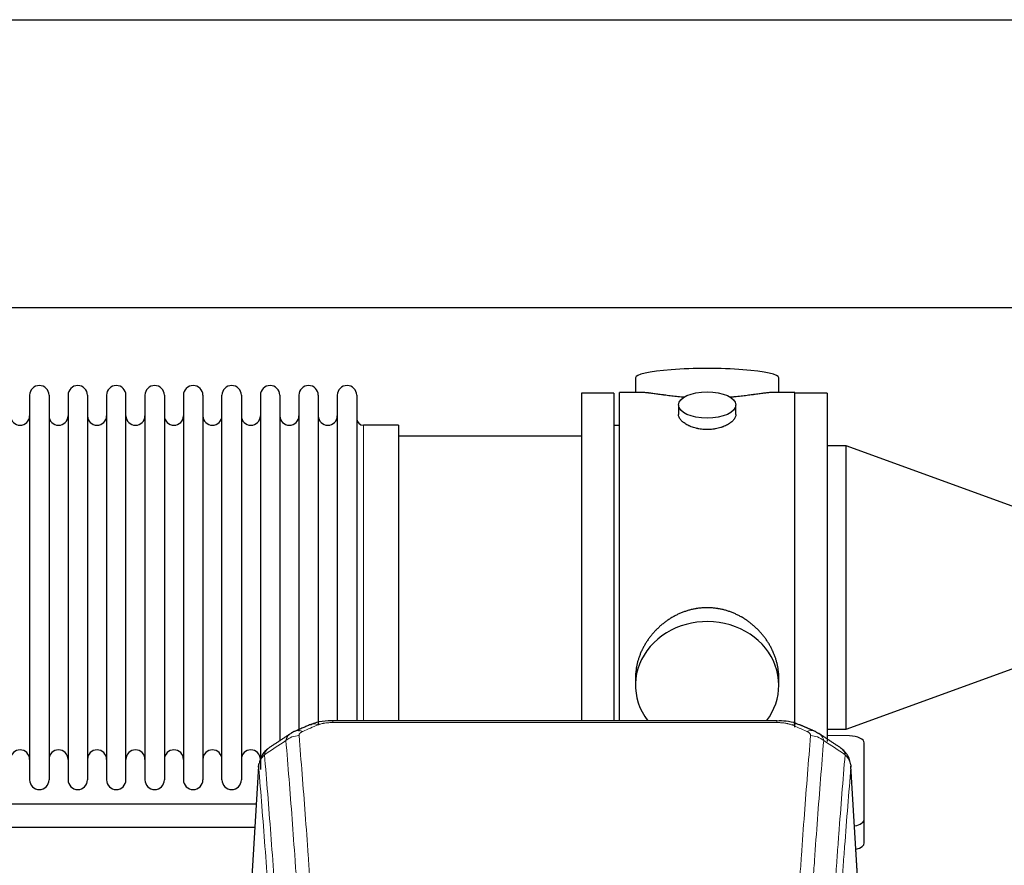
# Model space of a CAD drawing. Header units: inches. Extents: x 0 to 23760, y -13 to 16800.
# Tile 205 of 207: x 20482 to 20999, y 14055 to 14499. Entities that reach past the tile are written whole.
import ezdxf

# ---------------------------------------------------------------- set-up
doc = ezdxf.new("R2010")
doc.units = ezdxf.units.IN
doc.layers.add('254', color=7, linetype='Continuous', true_color=0xffffff)

msp = doc.modelspace()

# ---------------------------------------------------------------- linework, layer by layer
at = {"layer": '254', "color": 2, "linetype": 'Continuous', "lineweight": 25}
for p, q in [((17911.126, 14499.054), (21034.795, 14499.054)), ((17980.313, 14348.029), (21034.795, 14348.029)), ((20805.655, 14311.12), (20805.655, 14303.5)), ((20880.934, 14303.5), (20880.934, 14311.12)), ((20487.495, 14301.97), (20487.495, 14100.17)), ((20497.695, 14301.97), (20497.695, 14100.17)), ((20507.695, 14301.97), (20507.695, 14100.17)), ((20517.895, 14301.97), (20517.895, 14100.17)), ((20527.895, 14301.97), (20527.895, 14100.17)), ((20538.095, 14100.17), (20538.095, 14301.97)), ((20548.095, 14301.97), (20548.095, 14100.17)), ((20558.295, 14301.97), (20558.295, 14100.17)), ((20568.295, 14301.97), (20568.295, 14247.66)), ((20578.495, 14301.97), (20578.495, 14247.66)), ((20588.495, 14247.66), (20588.495, 14301.97)), ((20598.695, 14301.97), (20598.695, 14247.66)), ((20608.695, 14301.97), (20608.695, 14247.66)), ((20618.895, 14301.97), (20618.895, 14247.66)), ((20628.895, 14301.97), (20628.895, 14247.66)), ((20639.095, 14301.97), (20639.095, 14247.66)), ((20649.095, 14301.97), (20649.095, 14247.66)), ((20659.295, 14301.97), (20659.295, 14247.66)), ((20794.295, 14303.07), (20777.295, 14303.07)), ((20777.295, 14303.07), (20777.295, 14201.07)), ((20794.295, 14303.07), (20794.295, 14201.07)), ((20808.642, 14303.5), (20797.295, 14303.5)), ((20797.295, 14201.07), (20797.295, 14303.5)), ((20889.295, 14303.5), (20877.998, 14303.5)), ((20889.295, 14201.07), (20889.295, 14303.5)), ((20906.295, 14303.07), (20889.295, 14303.07)), ((20906.295, 14303.07), (20906.295, 14201.07)), ((20828.247, 14296.867), (20828.247, 14291.902)), ((20858.343, 14291.924), (20858.343, 14296.867)), ((20681.295, 14286.22), (20662.795, 14286.22)), ((20681.295, 14286.22), (20681.295, 14240.388)), ((20797.295, 14286.07), (20794.295, 14286.07)), ((20777.295, 14280.57), (20681.295, 14280.57)), ((20916.295, 14275.467), (20906.295, 14275.467)), ((21016.295, 14239.07), (20916.295, 14275.467)), ((20916.295, 14126.673), (20916.295, 14275.467)), ((20568.295, 14247.66), (20568.295, 14100.17)), ((20578.495, 14247.66), (20578.495, 14100.17)), ((20588.495, 14100.17), (20588.495, 14247.66)), ((20598.695, 14247.66), (20598.695, 14100.17)), ((20608.695, 14247.66), (20608.695, 14105.51)), ((20618.895, 14247.66), (20618.895, 14120.649)), ((20628.895, 14247.66), (20628.895, 14125.698)), ((20639.095, 14247.66), (20639.095, 14129.24)), ((20649.095, 14247.66), (20649.095, 14131.151)), ((20659.295, 14247.66), (20659.295, 14131.151)), ((20681.295, 14240.388), (20681.295, 14131.15)), ((20777.295, 14201.07), (20777.295, 14131.151)), ((20794.295, 14201.07), (20794.295, 14131.151)), ((20797.295, 14131.15), (20797.295, 14201.07)), ((20889.295, 14127.828), (20889.295, 14201.07)), ((20906.295, 14201.07), (20906.295, 14120.302)), ((20916.295, 14126.673), (21016.295, 14163.07)), ((20805.655, 14153.841), (20805.655, 14149.816)), ((20880.934, 14149.816), (20880.934, 14153.839)), ((20879.881, 14131.155), (20646.709, 14131.155)), ((20906.295, 14126.673), (20916.295, 14126.673)), ((20918.074, 14123.236), (20906.294, 14123.426)), ((20925.795, 14079.47), (20925.795, 14119.544)), ((20607.777, 14107.358), (20602.527, 14020.722)), ((20924.063, 14020.722), (20918.812, 14107.359)), ((20606.562, 14087.346), (20460.738, 14087.346)), ((20925.795, 14067.052), (20925.795, 14079.47)), ((20460.738, 14075.346), (20605.836, 14075.346))]:
    msp.add_line(p, q, dxfattribs=at)
at = {"layer": '254', "color": 110, "linetype": 'Continuous', "lineweight": 13}
for p, q in [((20662.795, 14286.22), (20662.795, 14240.388)), ((20662.795, 14240.388), (20662.795, 14131.15)), ((20646.709, 14131.155), (20646.709, 14130.202)), ((20879.881, 14131.153), (20879.881, 14130.202)), ((20879.881, 14130.202), (20646.709, 14130.202)), ((20607.779, 14106.736), (20602.531, 14020.146)), ((20924.058, 14020.146), (20918.811, 14106.736))]:
    msp.add_line(p, q, dxfattribs=at)
at = {"layer": '254', "color": 2, "linetype": 'Continuous', "lineweight": 25}
for centre, radius, start, end in [((20492.595, 14301.97), 5.1, 0, 180), ((20512.795, 14301.97), 5.1, 0, 180), ((20532.995, 14301.97), 5.1, 0, 180), ((20553.195, 14301.97), 5.1, 0, 180), ((20573.395, 14301.97), 5.1, 0, 180), ((20593.595, 14301.97), 5.1, 0, 180), ((20613.795, 14301.97), 5.1, 0, 180), ((20633.995, 14301.97), 5.1, 0, 180), ((20654.195, 14301.97), 5.1, 0, 180), ((20482.495, 14291.22), 5, 180, 0), ((20502.695, 14291.22), 5, 180, 0), ((20522.895, 14291.22), 5, 180, 0), ((20543.095, 14291.22), 5, 180, 0), ((20563.295, 14291.22), 5, 180, 0), ((20583.495, 14291.22), 5, 180, 0), ((20603.695, 14291.22), 5, 180, 0), ((20623.895, 14291.22), 5, 180, 0), ((20644.095, 14291.22), 5, 180, 0), ((20662.795, 14289.72), 3.5, 180, 270), ((20482.495, 14110.92), 5, 0, 180), ((20502.695, 14110.92), 5, 0, 180), ((20522.895, 14110.92), 5, 0, 180), ((20543.095, 14110.92), 5, 0, 180), ((20563.295, 14110.92), 5, 0, 180), ((20583.495, 14110.92), 5, 0, 180), ((20603.695, 14110.92), 5, 0, 180), ((20492.595, 14100.17), 5.1, 180, 0), ((20512.795, 14100.17), 5.1, 180, 0), ((20532.995, 14100.17), 5.1, 180, 0), ((20553.195, 14100.17), 5.1, 180, 0), ((20573.395, 14100.17), 5.1, 180, 0), ((20593.595, 14100.17), 5.1, 180, 0)]:
    msp.add_arc(centre, radius, start, end, dxfattribs=at)
for centre, major_axis, ratio, start_param, end_param in [((20843.295, 14311.12), (37.64, 0), 0.1305262, 0, 3.1415927), ((20843.295, 14149.816), (37.64, 0), 0.8870108, 0, 3.7346664), ((20843.295, 14149.816), (37.64, 0), 0.8870108, 5.6900133, 6.2831853), ((20895.648, 14116.535), (3.975, 9.176), 0.6408251, 6.1305215, 6.2828467), ((20917.795, 14119.544), (-8, 0), 0.4617486, 3.1415927, 4.6774824), ((20917.795, 14079.47), (-8, 0), 0.4617486, 1.9439586, 3.1415927), ((20917.795, 14067.052), (-8, 0), 0.4617486, 2.0459273, 3.1415927)]:
    msp.add_ellipse(centre, major_axis=major_axis, ratio=ratio, start_param=start_param, end_param=end_param, dxfattribs=at)
msp.add_ellipse((20843.295, 14296.867), major_axis=(15.048, 0), ratio=0.4617486, dxfattribs=at)
at = {"layer": '254', "color": 110, "linetype": 'Continuous', "lineweight": 13}
for centre, major_axis, ratio, start_param, end_param in [((20630.942, 14116.535), (3.975, -9.176), 0.6408251, 2.5472213, 3.141301), ((20638.95, 14119.992), (3.953, -9.186), 0.6419268, 2.5510147, 3.1418997), ((20887.639, 14119.992), (-3.953, -9.186), 0.6419268, 3.1410059, 3.7321706), ((20895.648, 14116.535), (3.975, 9.176), 0.6408251, 6.2828467, 6.8775566), ((20628.969, 14114.342), (-9.964, -0.842), 0.9013977, 4.6363308, 5.3961502), ((20897.62, 14114.342), (-9.964, 0.842), 0.9013977, 4.0286278, 4.7884472)]:
    msp.add_ellipse(centre, major_axis=major_axis, ratio=ratio, start_param=start_param, end_param=end_param, dxfattribs=at)
at = {"layer": '254', "color": 2, "linetype": 'Continuous', "lineweight": 25}
for points, knots in [([(20831.423, 14300.911), (20831.42, 14300.911), (20831.418, 14300.912), (20831.342, 14300.918), (20831.268, 14300.924), (20831.12, 14300.935), (20830.9, 14300.953), (20830.095, 14301.02), (20828.799, 14301.137), (20827.117, 14301.304), (20825.48, 14301.481), (20823.887, 14301.666), (20822.337, 14301.857), (20821.333, 14301.985), (20820.715, 14302.066), (20820.592, 14302.082), (20820.347, 14302.114), (20819.982, 14302.162), (20819.623, 14302.21), (20818.913, 14302.305), (20817.989, 14302.431), (20816.668, 14302.611), (20815.41, 14302.782), (20814.216, 14302.941), (20813.462, 14303.038), (20812.913, 14303.106), (20812.642, 14303.139), (20812.378, 14303.17), (20812.203, 14303.191), (20812.116, 14303.201), (20811.687, 14303.25), (20811.027, 14303.321), (20810.118, 14303.406), (20809.29, 14303.465), (20808.653, 14303.493), (20808.298, 14303.499), (20808.175, 14303.5)], [0, 0, 0, 0, 0.0002215, 0.0002215, 0.0071429, 0.0071429, 0.0140642, 0.027907, 0.083278, 0.1386489, 0.1940199, 0.2493909, 0.3047619, 0.3601329, 0.3601329, 0.3739756, 0.3739756, 0.3878184, 0.4155039, 0.4155039, 0.4708749, 0.5262458, 0.5816168, 0.6369878, 0.6923588, 0.6923588, 0.7200443, 0.733887, 0.733887, 0.7477298, 0.7477298, 0.8031008, 0.8584718, 0.9138427, 0.9692137, 1, 1, 1, 1]), ([(20878.419, 14303.5), (20878.295, 14303.499), (20877.938, 14303.493), (20877.297, 14303.465), (20876.465, 14303.405), (20875.854, 14303.348), (20875.455, 14303.308), (20875.374, 14303.3), (20875.212, 14303.283), (20874.965, 14303.256), (20874.713, 14303.228), (20874.199, 14303.169), (20873.491, 14303.084), (20872.363, 14302.94), (20871.169, 14302.781), (20869.907, 14302.609), (20869.022, 14302.488), (20868.34, 14302.395), (20867.995, 14302.349), (20867.644, 14302.301), (20867.408, 14302.269), (20867.289, 14302.254), (20866.695, 14302.174), (20865.728, 14302.046), (20864.23, 14301.854), (20862.686, 14301.664), (20861.096, 14301.48), (20859.458, 14301.303), (20858.333, 14301.191), (20857.478, 14301.11), (20857.047, 14301.07), (20856.611, 14301.032), (20856.392, 14301.013), (20856.319, 14301.007), (20856.173, 14300.994), (20855.886, 14300.97), (20855.599, 14300.946), (20855.384, 14300.929)], [0, 0, 0, 0, 0.0313476, 0.0871263, 0.142905, 0.1986836, 0.1986836, 0.2126283, 0.2126283, 0.226573, 0.2544623, 0.2544623, 0.310241, 0.3660196, 0.4217983, 0.477577, 0.5333556, 0.5333556, 0.561245, 0.5751896, 0.5751896, 0.5891343, 0.5891343, 0.644913, 0.7006917, 0.7564703, 0.812249, 0.8680277, 0.9238063, 0.9238063, 0.9516957, 0.9656403, 0.9656403, 0.9726127, 0.9726127, 0.979585, 1, 1, 1, 1]), ([(20843.295, 14283.992), (20842.797, 14283.992), (20842.303, 14284.007), (20841.325, 14284.064), (20840.839, 14284.107), (20839.877, 14284.22), (20839.4, 14284.291), (20838.808, 14284.396), (20838.631, 14284.429), (20838.455, 14284.464), (20838.338, 14284.488), (20838.279, 14284.5), (20837.987, 14284.561), (20837.756, 14284.613), (20837.073, 14284.778), (20836.629, 14284.9), (20835.766, 14285.167), (20835.345, 14285.312), (20834.732, 14285.546), (20834.531, 14285.627), (20834.233, 14285.752), (20834.135, 14285.794), (20833.988, 14285.859), (20833.939, 14285.881), (20833.843, 14285.924), (20833.41, 14286.122), (20833, 14286.33), (20832.307, 14286.714), (20831.978, 14286.914), (20831.356, 14287.326), (20831.063, 14287.539), (20830.719, 14287.814), (20830.651, 14287.869), (20830.519, 14287.981), (20830.453, 14288.037), (20830.263, 14288.205), (20830.141, 14288.318), (20829.793, 14288.659), (20829.583, 14288.888), (20829.208, 14289.351), (20829.042, 14289.585), (20828.827, 14289.938), (20828.761, 14290.056), (20828.685, 14290.205), (20828.671, 14290.234), (20828.642, 14290.294), (20828.628, 14290.324), (20828.587, 14290.413), (20828.561, 14290.472), (20828.44, 14290.768), (20828.368, 14291.002), (20828.272, 14291.466), (20828.247, 14291.695), (20828.247, 14291.926), (20828.247, 14291.929), (20828.247, 14291.932)], [0, 0, 0, 0, 0.0624454, 0.0624454, 0.1248907, 0.1248907, 0.1873361, 0.1873361, 0.2029474, 0.2107531, 0.2107531, 0.2185588, 0.2185588, 0.2497814, 0.2497814, 0.3122268, 0.3122268, 0.3746722, 0.3746722, 0.4058948, 0.4058948, 0.4215062, 0.4215062, 0.4293119, 0.4293119, 0.4371175, 0.4995629, 0.4995629, 0.5620082, 0.5620082, 0.6244536, 0.6244536, 0.6400649, 0.6400649, 0.6556763, 0.6556763, 0.686899, 0.686899, 0.7493443, 0.7493443, 0.8117897, 0.8117897, 0.8430124, 0.8430124, 0.850818, 0.850818, 0.8586237, 0.8586237, 0.874235, 0.874235, 0.9366804, 0.9366804, 0.9991258, 0.9991258, 1, 1, 1, 1]), ([(20858.343, 14291.928), (20858.343, 14291.7), (20858.319, 14291.47), (20858.223, 14291.007), (20858.151, 14290.774), (20857.961, 14290.305), (20857.842, 14290.069), (20857.663, 14289.774), (20857.625, 14289.715), (20857.567, 14289.626), (20857.547, 14289.596), (20857.507, 14289.537), (20857.404, 14289.389), (20857.293, 14289.242), (20857.01, 14288.893), (20856.801, 14288.663), (20856.339, 14288.211), (20856.088, 14287.988), (20855.679, 14287.66), (20855.537, 14287.552), (20855.316, 14287.391), (20855.241, 14287.338), (20855.089, 14287.232), (20855.011, 14287.179), (20854.62, 14286.919), (20854.289, 14286.718), (20853.597, 14286.334), (20853.235, 14286.15), (20852.478, 14285.799), (20852.083, 14285.633), (20851.621, 14285.456), (20851.569, 14285.436), (20851.465, 14285.397), (20851.413, 14285.378), (20851.256, 14285.321), (20850.94, 14285.209), (20850.619, 14285.104), (20849.969, 14284.903), (20849.526, 14284.781), (20848.621, 14284.561), (20848.159, 14284.464), (20847.452, 14284.337), (20847.214, 14284.298), (20846.853, 14284.244), (20846.732, 14284.227), (20846.489, 14284.195), (20846.368, 14284.18), (20845.76, 14284.108), (20845.271, 14284.065), (20844.287, 14284.007), (20843.793, 14283.992), (20843.295, 14283.992)], [0, 0, 0, 0, 0.0621483, 0.0621483, 0.1246718, 0.1246718, 0.1871952, 0.1871952, 0.2028261, 0.2028261, 0.2106415, 0.2106415, 0.2184569, 0.2497186, 0.2497186, 0.3122421, 0.3122421, 0.3747655, 0.3747655, 0.4060273, 0.4060273, 0.4216581, 0.4216581, 0.437289, 0.437289, 0.4998124, 0.4998124, 0.5623359, 0.5623359, 0.6248593, 0.6248593, 0.6326748, 0.6326748, 0.6404902, 0.6404902, 0.656121, 0.6873828, 0.6873828, 0.7499062, 0.7499062, 0.8124297, 0.8124297, 0.8436914, 0.8436914, 0.8593222, 0.8593222, 0.8749531, 0.8749531, 0.9374766, 0.9374766, 1, 1, 1, 1]), ([(20880.934, 14153.803), (20880.934, 14154.336), (20880.919, 14154.872), (20880.874, 14155.691), (20880.85, 14156.041), (20880.82, 14156.392), (20880.808, 14156.533), (20880.801, 14156.604), (20880.781, 14156.815), (20880.709, 14157.519), (20880.535, 14158.782), (20880.215, 14160.459), (20879.807, 14162.129), (20879.311, 14163.79), (20878.727, 14165.444), (20878.279, 14166.54), (20877.98, 14167.223), (20877.92, 14167.36), (20877.797, 14167.632), (20877.61, 14168.039), (20877.416, 14168.443), (20877.018, 14169.247), (20876.462, 14170.305), (20875.554, 14171.857), (20874.571, 14173.372), (20873.514, 14174.849), (20872.76, 14175.808), (20872.175, 14176.518), (20871.977, 14176.753), (20871.675, 14177.103), (20871.573, 14177.219), (20871.369, 14177.45), (20870.856, 14178.025), (20869.905, 14179.031), (20868.58, 14180.309), (20867.199, 14181.526), (20865.762, 14182.68), (20864.267, 14183.77), (20863.232, 14184.453), (20862.441, 14184.949), (20862.174, 14185.111), (20861.838, 14185.31), (20861.771, 14185.35), (20861.636, 14185.429), (20861.434, 14185.547), (20860.688, 14185.971), (20859.453, 14186.625), (20857.773, 14187.412), (20856.06, 14188.113), (20854.314, 14188.729), (20852.534, 14189.257), (20851.325, 14189.55), (20850.409, 14189.746), (20850.103, 14189.807), (20849.717, 14189.879), (20849.64, 14189.894), (20849.486, 14189.921), (20849.254, 14189.962), (20848.405, 14190.104), (20847.016, 14190.288), (20845.162, 14190.435), (20843.309, 14190.485), (20841.454, 14190.437), (20839.599, 14190.291), (20838.363, 14190.128), (20837.589, 14190.004), (20837.435, 14189.979), (20837.125, 14189.925), (20836.663, 14189.842), (20836.203, 14189.75), (20835.288, 14189.555), (20834.078, 14189.264), (20832.296, 14188.736), (20830.545, 14188.119), (20828.825, 14187.415), (20827.699, 14186.888), (20826.862, 14186.47), (20826.584, 14186.328), (20826.238, 14186.145), (20826.1, 14186.071), (20825.825, 14185.922), (20825.074, 14185.507), (20823.872, 14184.793), (20822.324, 14183.771), (20820.831, 14182.682), (20819.391, 14181.526), (20818.004, 14180.305), (20817.116, 14179.447), (20816.626, 14178.952), (20816.572, 14178.897), (20816.464, 14178.786), (20816.41, 14178.73), (20816.249, 14178.563), (20815.928, 14178.228), (20815.615, 14177.889), (20814.998, 14177.205), (20814.2, 14176.279), (20813.074, 14174.847), (20812.02, 14173.374), (20811.038, 14171.861), (20810.128, 14170.307), (20809.57, 14169.244), (20809.237, 14168.571), (20809.171, 14168.436), (20809.042, 14168.166), (20808.85, 14167.76), (20808.666, 14167.353), (20808.31, 14166.538), (20807.864, 14165.447), (20807.282, 14163.799), (20806.787, 14162.142), (20806.378, 14160.475), (20806.057, 14158.798), (20805.902, 14157.674), (20805.825, 14156.969), (20805.81, 14156.828), (20805.783, 14156.546), (20805.745, 14156.125), (20805.716, 14155.705), (20805.671, 14154.88), (20805.656, 14154.338), (20805.655, 14153.798)], [0, 0, 0, 0, 0.0151373, 0.0151373, 0.0229562, 0.0249109, 0.0249109, 0.0268656, 0.0268656, 0.030775, 0.0464127, 0.0620504, 0.0776881, 0.0933258, 0.1089635, 0.1246012, 0.1246012, 0.1285107, 0.1285107, 0.1324201, 0.1402389, 0.1402389, 0.1558766, 0.1715144, 0.1871521, 0.2027898, 0.2184275, 0.2184275, 0.2262463, 0.2262463, 0.2301558, 0.2301558, 0.2340652, 0.2497029, 0.2653406, 0.2809783, 0.296616, 0.3122537, 0.3278914, 0.3278914, 0.3357103, 0.3357103, 0.337665, 0.337665, 0.3396197, 0.3435291, 0.3591668, 0.3748045, 0.3904422, 0.4060799, 0.4217176, 0.4373554, 0.4373554, 0.4451742, 0.4451742, 0.4471289, 0.4471289, 0.4490836, 0.4529931, 0.4686308, 0.4842685, 0.4999062, 0.5155439, 0.5311816, 0.5468193, 0.5468193, 0.5507287, 0.5507287, 0.5546381, 0.562457, 0.562457, 0.5780947, 0.5937324, 0.6093701, 0.6250078, 0.6406455, 0.6406455, 0.6484644, 0.6484644, 0.6504191, 0.6523738, 0.6562832, 0.6719209, 0.6875586, 0.7031963, 0.7188341, 0.7344718, 0.7501095, 0.7501095, 0.7520642, 0.7520642, 0.7540189, 0.7540189, 0.7579283, 0.7657472, 0.7657472, 0.7813849, 0.7970226, 0.8126603, 0.828298, 0.8439357, 0.8595734, 0.8595734, 0.8634828, 0.8634828, 0.8673923, 0.8752111, 0.8752111, 0.8908488, 0.9064865, 0.9221242, 0.9377619, 0.9533996, 0.9690373, 0.9690373, 0.9729468, 0.9729468, 0.9768562, 0.984675, 0.984675, 1, 1, 1, 1]), ([(20648.008, 14131.138), (20646.781, 14131.179), (20643.448, 14131.104), (20638.9, 14130.705), (20636.046, 14129.456), (20635.075, 14128.934)], [0, 0, 0, 0, 0.2683892, 0.7422799, 1, 1, 1, 1]), ([(20891.538, 14129.066), (20891.034, 14129.334), (20888.946, 14130.315), (20884.979, 14130.965), (20881.54, 14131.115), (20879.878, 14131.037)], [0, 0, 0, 0, 0.1483567, 0.6016834, 1, 1, 1, 1]), ([(20900.471, 14125.217), (20900.761, 14125.102), (20901.038, 14124.977), (20901.367, 14124.808), (20901.432, 14124.774), (20901.56, 14124.704), (20901.623, 14124.669), (20901.81, 14124.561), (20901.93, 14124.486), (20902.05, 14124.407), (20902.053, 14124.405), (20902.056, 14124.403)], [0, 0, 0, 0, 0.496586, 0.496586, 0.6207325, 0.6207325, 0.744879, 0.744879, 0.9931719, 0.9931719, 1, 1, 1, 1]), ([(20612.72, 14116.546), (20612.2, 14116.173), (20611.142, 14115.264), (20609.779, 14113.481), (20608.726, 14111.326), (20608.309, 14109.8), (20608.174, 14109.026)], [0, 0, 0, 0, 0.2123708, 0.4683651, 0.7393635, 1, 1, 1, 1]), ([(20918.729, 14108.019), (20918.617, 14108.969), (20918.174, 14110.808), (20916.881, 14113.423), (20915.2, 14115.521), (20913.91, 14116.564), (20913.288, 14116.984)], [0, 0, 0, 0, 0.2790385, 0.5536712, 0.8024065, 1, 1, 1, 1]), ([(20607.779, 14106.736), (20607.778, 14106.748), (20607.777, 14106.771), (20607.775, 14106.806), (20607.773, 14106.841), (20607.772, 14106.876), (20607.771, 14106.911), (20607.77, 14106.946), (20607.769, 14106.981), (20607.769, 14107.016), (20607.768, 14107.051), (20607.769, 14107.086), (20607.769, 14107.12), (20607.769, 14107.155), (20607.77, 14107.19), (20607.771, 14107.224), (20607.772, 14107.258), (20607.774, 14107.293), (20607.775, 14107.327), (20607.777, 14107.361), (20607.779, 14107.396), (20607.782, 14107.43), (20607.784, 14107.464), (20607.787, 14107.498), (20607.79, 14107.532), (20607.794, 14107.566), (20607.797, 14107.6), (20607.801, 14107.634), (20607.805, 14107.667), (20607.809, 14107.701), (20607.814, 14107.735), (20607.818, 14107.768), (20607.823, 14107.802), (20607.828, 14107.835), (20607.834, 14107.868), (20607.839, 14107.902), (20607.845, 14107.935), (20607.851, 14107.968), (20607.857, 14108.001), (20607.864, 14108.034), (20607.87, 14108.067), (20607.877, 14108.1), (20607.885, 14108.133), (20607.892, 14108.166), (20607.9, 14108.198), (20607.907, 14108.231), (20607.915, 14108.264), (20607.924, 14108.296), (20607.932, 14108.329), (20607.941, 14108.361), (20607.95, 14108.393), (20607.959, 14108.425), (20607.968, 14108.458), (20607.978, 14108.49), (20607.988, 14108.522), (20607.998, 14108.554), (20608.008, 14108.585), (20608.018, 14108.617), (20608.029, 14108.649), (20608.04, 14108.681), (20608.051, 14108.712), (20608.062, 14108.744), (20608.074, 14108.775), (20608.085, 14108.807), (20608.095, 14108.833), (20608.101, 14108.848), (20608.103, 14108.854)], [0, 0, 0, 0, 0.0160287, 0.0320483, 0.0480589, 0.0640604, 0.080053, 0.0960364, 0.1120109, 0.1279763, 0.1439327, 0.1598801, 0.1758184, 0.1917478, 0.2076681, 0.2235794, 0.2394817, 0.255375, 0.2712593, 0.2871346, 0.3030009, 0.3188582, 0.3347065, 0.3505458, 0.3663762, 0.3821975, 0.3980099, 0.4138133, 0.4296077, 0.4453931, 0.4611696, 0.4769371, 0.4926957, 0.5084453, 0.5241859, 0.5399176, 0.5556403, 0.5713541, 0.5870589, 0.6027548, 0.6184418, 0.6341198, 0.6497889, 0.6654491, 0.6811003, 0.6967426, 0.712376, 0.7280004, 0.743616, 0.7592226, 0.7748203, 0.7904091, 0.8059891, 0.8215601, 0.8371222, 0.8526754, 0.8682197, 0.8837552, 0.8992817, 0.9147994, 0.9303082, 0.9458081, 0.9612991, 0.9767813, 0.9922546, 1, 1, 1, 1]), ([(20918.727, 14108.026), (20918.739, 14107.969), (20918.794, 14107.661), (20918.822, 14107.324), (20918.821, 14107.018), (20918.82, 14106.948), (20918.818, 14106.878), (20918.815, 14106.807), (20918.812, 14106.76), (20918.811, 14106.736)], [0, 0, 0, 0, 0.135601, 0.730798, 0.7844814, 0.8382432, 0.8920836, 0.9460025, 1, 1, 1, 1])]:
    msp.add_open_spline(points, degree=3, knots=knots, dxfattribs=at)
for points, degree in [([(20626.997, 14125.639), (20625.635, 14125.335), (20624.646, 14124.405)], 2), ([(20634.997, 14129.175), (20626.967, 14125.705)], 1), ([(20899.623, 14125.71), (20895.607, 14127.453), (20891.593, 14129.171)], 2), ([(20624.576, 14124.432), (20618.947, 14120.711), (20613.325, 14117)], 2), ([(20913.265, 14116.999), (20907.65, 14120.706), (20902.028, 14124.423)], 2)]:
    msp.add_open_spline(points, degree=degree, dxfattribs=at)
at = {"layer": '254', "color": 110, "linetype": 'Continuous', "lineweight": 13}
for points in [[(20638.95, 14129.035), (20636.281, 14127.882), (20633.611, 14126.724), (20630.942, 14125.563)], [(20895.648, 14125.563), (20892.978, 14126.724), (20890.309, 14127.882), (20887.639, 14129.035)], [(20622.086, 14120.772), (20618.334, 14118.296), (20614.583, 14115.823), (20610.834, 14113.352)], [(20915.755, 14113.352), (20912.006, 14115.823), (20908.256, 14118.296), (20904.504, 14120.772)]]:
    msp.add_open_spline(points, degree=3, dxfattribs=at)
for points, knots in [([(20638.95, 14129.035), (20639.076, 14129.089), (20639.206, 14129.141), (20639.407, 14129.216), (20639.475, 14129.241), (20639.613, 14129.289), (20639.683, 14129.312), (20640.035, 14129.427), (20640.329, 14129.509), (20640.94, 14129.66), (20641.256, 14129.727), (20641.663, 14129.802), (20641.745, 14129.817), (20641.91, 14129.845), (20641.992, 14129.859), (20642.241, 14129.899), (20642.407, 14129.923), (20642.908, 14129.991), (20643.245, 14130.03), (20643.925, 14130.094), (20644.267, 14130.121), (20644.957, 14130.162), (20645.304, 14130.177), (20646.003, 14130.197), (20646.355, 14130.202), (20646.709, 14130.202)], [0, 0, 0, 0, 0.0625, 0.0625, 0.09375, 0.09375, 0.125, 0.125, 0.25, 0.25, 0.375, 0.375, 0.40625, 0.40625, 0.4375, 0.4375, 0.5, 0.5, 0.625, 0.625, 0.75, 0.75, 0.875, 0.875, 1, 1, 1, 1]), ([(20879.881, 14130.202), (20880.235, 14130.202), (20880.588, 14130.197), (20881.029, 14130.184), (20881.117, 14130.182), (20881.293, 14130.175), (20881.381, 14130.172), (20881.645, 14130.16), (20881.82, 14130.151), (20882.342, 14130.119), (20882.687, 14130.093), (20883.369, 14130.027), (20883.707, 14129.988), (20884.374, 14129.897), (20884.704, 14129.844), (20885.07, 14129.776), (20885.11, 14129.768), (20885.191, 14129.753), (20885.312, 14129.729), (20885.589, 14129.671), (20885.821, 14129.618), (20886.275, 14129.505), (20886.567, 14129.423), (20887.123, 14129.242), (20887.389, 14129.143), (20887.639, 14129.035)], [0, 0, 0, 0, 0.125, 0.125, 0.15625, 0.15625, 0.1875, 0.1875, 0.25, 0.25, 0.375, 0.375, 0.5, 0.5, 0.625, 0.625, 0.640625, 0.640625, 0.65625, 0.6875, 0.75, 0.75, 0.875, 0.875, 1, 1, 1, 1]), ([(20622.086, 14120.772), (20622.122, 14121.017), (20622.176, 14121.255), (20622.264, 14121.546), (20622.283, 14121.604), (20622.322, 14121.719), (20622.343, 14121.776), (20622.409, 14121.946), (20622.457, 14122.057), (20622.613, 14122.385), (20622.855, 14122.807), (20623.163, 14123.199), (20623.419, 14123.481), (20623.53, 14123.596), (20623.649, 14123.708), (20623.697, 14123.753), (20623.721, 14123.775), (20623.795, 14123.841), (20623.844, 14123.885), (20624.099, 14124.099), (20624.317, 14124.261), (20624.558, 14124.42), (20624.567, 14124.425), (20624.576, 14124.431)], [0, 0, 0, 0, 0.1656246, 0.1656246, 0.2070308, 0.2070308, 0.2484369, 0.2484369, 0.3312492, 0.3312492, 0.4968738, 0.6624984, 0.6624984, 0.7453108, 0.7660138, 0.7660138, 0.7867169, 0.7867169, 0.8281231, 0.8281231, 0.9937477, 0.9937477, 1, 1, 1, 1]), ([(20634.06, 13938.334), (20633.622, 13946.902), (20632.731, 13963.801), (20631.809, 13980.224), (20631.106, 13992.362), (20630.869, 13996.379), (20630.393, 14004.352), (20630.153, 14008.309), (20629.426, 14020.09), (20628.935, 14027.823), (20628.31, 14037.336), (20628.185, 14039.231), (20627.933, 14043.005), (20627.554, 14048.643), (20627.171, 14054.211), (20626.4, 14065.252), (20625.356, 14079.725), (20623.746, 14100.685), (20622.644, 14114.16), (20622.086, 14120.772)], [0, 0, 0, 0, 0.125, 0.25, 0.25, 0.3125, 0.3125, 0.375, 0.375, 0.5, 0.5, 0.53125, 0.53125, 0.5625, 0.625, 0.625, 0.75, 0.875, 1, 1, 1, 1]), ([(20628.969, 14123.362), (20628.961, 14123.464), (20628.963, 14123.566), (20628.98, 14123.693), (20628.984, 14123.719), (20628.994, 14123.769), (20629, 14123.795), (20629.019, 14123.871), (20629.034, 14123.921), (20629.09, 14124.071), (20629.138, 14124.17), (20629.259, 14124.364), (20629.331, 14124.46), (20629.457, 14124.602), (20629.502, 14124.648), (20629.574, 14124.718), (20629.599, 14124.741), (20629.65, 14124.787), (20629.676, 14124.81), (20629.811, 14124.923), (20629.929, 14125.01), (20630.185, 14125.178), (20630.323, 14125.259), (20630.618, 14125.416), (20630.775, 14125.491), (20630.942, 14125.563)], [0, 0, 0, 0, 0.125, 0.125, 0.15625, 0.15625, 0.1875, 0.1875, 0.25, 0.25, 0.375, 0.375, 0.5, 0.5, 0.5625, 0.5625, 0.59375, 0.59375, 0.625, 0.625, 0.75, 0.75, 0.875, 0.875, 1, 1, 1, 1]), ([(20628.969, 14123.362), (20629.527, 14116.742), (20630.627, 14103.252), (20632.235, 14082.267), (20633.277, 14067.778), (20634.048, 14056.723), (20634.431, 14051.149), (20634.809, 14045.505), (20635.06, 14041.726), (20635.185, 14039.829), (20635.809, 14030.305), (20636.3, 14022.563), (20637.026, 14010.768), (20637.265, 14006.806), (20637.741, 13998.824), (20637.977, 13994.802), (20638.679, 13982.65), (20639.6, 13966.207), (20640.49, 13949.289), (20640.928, 13940.71)], [0, 0, 0, 0, 0.125, 0.25, 0.375, 0.375, 0.4375, 0.46875, 0.46875, 0.5, 0.5, 0.625, 0.625, 0.6875, 0.6875, 0.75, 0.75, 0.875, 1, 1, 1, 1]), ([(20885.662, 13940.71), (20886.099, 13949.289), (20886.99, 13966.207), (20887.91, 13982.65), (20888.612, 13994.802), (20888.848, 13998.824), (20889.324, 14006.806), (20889.564, 14010.768), (20890.289, 14022.563), (20890.781, 14030.305), (20891.404, 14039.829), (20891.529, 14041.726), (20891.781, 14045.505), (20892.159, 14051.149), (20892.542, 14056.723), (20893.312, 14067.778), (20894.355, 14082.267), (20895.962, 14103.252), (20897.063, 14116.742), (20897.62, 14123.362)], [0, 0, 0, 0, 0.125, 0.25, 0.25, 0.3125, 0.3125, 0.375, 0.375, 0.5, 0.5, 0.53125, 0.53125, 0.5625, 0.625, 0.625, 0.75, 0.875, 1, 1, 1, 1]), ([(20904.504, 14120.772), (20903.945, 14114.16), (20902.843, 14100.685), (20901.234, 14079.725), (20900.19, 14065.252), (20899.418, 14054.211), (20899.035, 14048.643), (20898.656, 14043.005), (20898.405, 14039.231), (20898.279, 14037.336), (20897.655, 14027.823), (20897.163, 14020.09), (20896.437, 14008.309), (20896.197, 14004.352), (20895.72, 13996.379), (20895.484, 13992.362), (20894.781, 13980.224), (20893.859, 13963.801), (20892.968, 13946.902), (20892.529, 13938.334)], [0, 0, 0, 0, 0.125, 0.25, 0.375, 0.375, 0.4375, 0.46875, 0.46875, 0.5, 0.5, 0.625, 0.625, 0.6875, 0.6875, 0.75, 0.75, 0.875, 1, 1, 1, 1]), ([(20895.648, 14125.563), (20895.815, 14125.491), (20895.973, 14125.415), (20896.159, 14125.317), (20896.195, 14125.297), (20896.267, 14125.256), (20896.303, 14125.236), (20896.407, 14125.174), (20896.474, 14125.132), (20896.667, 14125.006), (20896.901, 14124.832), (20897.092, 14124.648), (20897.218, 14124.506), (20897.257, 14124.459), (20897.312, 14124.386), (20897.329, 14124.362), (20897.362, 14124.313), (20897.378, 14124.288), (20897.454, 14124.165), (20897.502, 14124.066), (20897.575, 14123.867), (20897.6, 14123.767), (20897.627, 14123.565), (20897.629, 14123.464), (20897.62, 14123.362)], [0, 0, 0, 0, 0.125, 0.125, 0.15625, 0.15625, 0.1875, 0.1875, 0.25, 0.25, 0.375, 0.5, 0.5, 0.5625, 0.5625, 0.59375, 0.59375, 0.625, 0.625, 0.75, 0.75, 0.875, 0.875, 1, 1, 1, 1]), ([(20902.056, 14124.403), (20902.286, 14124.252), (20902.717, 14123.93), (20903.087, 14123.574), (20903.343, 14123.291), (20903.424, 14123.195), (20903.54, 14123.047), (20903.578, 14122.997), (20903.651, 14122.897), (20903.687, 14122.846), (20903.859, 14122.59), (20903.98, 14122.378), (20904.187, 14121.942), (20904.361, 14121.492), (20904.467, 14121.017), (20904.504, 14120.772)], [0, 0, 0, 0, 0.1647526, 0.331802, 0.331802, 0.4153268, 0.4153268, 0.4570892, 0.4570892, 0.4988515, 0.4988515, 0.665901, 0.665901, 0.8329505, 1, 1, 1, 1]), ([(20610.834, 14113.352), (20610.963, 14113.876), (20611.142, 14114.366), (20611.598, 14115.264), (20611.876, 14115.672), (20612.364, 14116.219), (20612.538, 14116.39), (20612.904, 14116.704), (20613.094, 14116.847), (20613.295, 14116.98)], [0, 0, 0, 0, 0.335226, 0.335226, 0.6704519, 0.6704519, 0.8380649, 0.8380649, 1, 1, 1, 1]), ([(20913.295, 14116.979), (20913.496, 14116.847), (20913.686, 14116.704), (20914.051, 14116.39), (20914.226, 14116.219), (20914.714, 14115.672), (20914.991, 14115.264), (20915.448, 14114.366), (20915.627, 14113.876), (20915.755, 14113.352)], [0, 0, 0, 0, 0.1617419, 0.1617419, 0.3293935, 0.3293935, 0.6646968, 0.6646968, 1, 1, 1, 1]), ([(20607.779, 14106.736), (20607.809, 14107.342), (20607.899, 14107.947), (20608.121, 14108.84), (20608.21, 14109.135), (20608.416, 14109.718), (20608.533, 14110.005), (20608.795, 14110.569), (20608.939, 14110.846), (20609.253, 14111.387), (20609.423, 14111.651), (20609.787, 14112.165), (20609.981, 14112.414), (20610.392, 14112.896), (20610.608, 14113.129), (20610.834, 14113.352)], [0, 0, 0, 0, 0.25, 0.25, 0.375, 0.375, 0.5, 0.5, 0.625, 0.625, 0.75, 0.75, 0.875, 0.875, 1, 1, 1, 1]), ([(20610.834, 14113.352), (20611.406, 14106.661), (20612.533, 14093.018), (20614.179, 14071.777), (20615.245, 14057.098), (20616.033, 14045.894), (20616.425, 14040.244), (20616.876, 14033.566), (20617.068, 14030.687), (20617.196, 14028.763), (20617.26, 14027.799), (20617.579, 14022.969), (20617.959, 14017.125), (20618.397, 14010.225), (20618.583, 14007.25), (20618.707, 14005.263), (20618.769, 14004.267), (20619.326, 13995.289), (20620.298, 13979.082), (20621.709, 13954.029), (20622.617, 13936.833), (20623.063, 13928.112)], [0, 0, 0, 0, 0.125, 0.25, 0.375, 0.375, 0.4375, 0.46875, 0.484375, 0.484375, 0.5, 0.5, 0.5625, 0.59375, 0.609375, 0.609375, 0.625, 0.625, 0.75, 0.875, 1, 1, 1, 1]), ([(20903.526, 13928.112), (20903.582, 13929.202), (20903.638, 13930.29), (20903.75, 13932.463), (20903.918, 13935.716), (20904.314, 13943.266), (20904.657, 13949.668), (20905.351, 13962.377), (20906.291, 13979.075), (20907.749, 14003.376), (20908.754, 14019.081), (20909.328, 14027.775), (20909.392, 14028.739), (20909.52, 14030.663), (20909.712, 14033.543), (20910.164, 14040.222), (20910.555, 14045.874), (20910.884, 14050.545), (20910.949, 14051.477), (20911.081, 14053.337), (20911.28, 14056.121), (20911.745, 14062.575), (20912.148, 14068.033), (20912.959, 14078.852), (20914.056, 14093.017), (20915.184, 14106.661), (20915.755, 14113.352)], [0, 0, 0, 0, 0.015625, 0.015625, 0.03125, 0.0625, 0.125, 0.125, 0.25, 0.375, 0.5, 0.5, 0.515625, 0.515625, 0.53125, 0.5625, 0.625, 0.625, 0.640625, 0.640625, 0.65625, 0.6875, 0.75, 0.75, 0.875, 1, 1, 1, 1]), ([(20915.755, 14113.352), (20915.982, 14113.129), (20916.198, 14112.896), (20916.608, 14112.414), (20916.802, 14112.165), (20917.166, 14111.651), (20917.336, 14111.387), (20917.651, 14110.846), (20917.795, 14110.569), (20918.056, 14110.005), (20918.173, 14109.718), (20918.379, 14109.135), (20918.468, 14108.84), (20918.691, 14107.947), (20918.781, 14107.342), (20918.811, 14106.736)], [0, 0, 0, 0, 0.125, 0.125, 0.25, 0.25, 0.375, 0.375, 0.5, 0.5, 0.625, 0.625, 0.75, 0.75, 1, 1, 1, 1]), ([(20619.974, 13922.05), (20619.529, 13930.744), (20618.623, 13947.886), (20617.217, 13972.86), (20616.247, 13989.018), (20615.692, 13997.968), (20615.63, 13998.961), (20615.506, 14000.942), (20615.32, 14003.908), (20614.884, 14010.787), (20614.505, 14016.613), (20614.187, 14021.429), (20614.123, 14022.39), (20613.996, 14024.308), (20613.804, 14027.179), (20613.354, 14033.837), (20612.963, 14039.47), (20612.177, 14050.641), (20611.114, 14065.278), (20609.473, 14086.459), (20608.349, 14100.063), (20607.779, 14106.736)], [0, 0, 0, 0, 0.125, 0.25, 0.375, 0.375, 0.390625, 0.390625, 0.40625, 0.4375, 0.5, 0.5, 0.515625, 0.515625, 0.53125, 0.5625, 0.625, 0.625, 0.75, 0.875, 1, 1, 1, 1]), ([(20918.811, 14106.736), (20918.241, 14100.063), (20917.116, 14086.457), (20916.022, 14072.333), (20915.213, 14061.545), (20914.811, 14056.102), (20914.347, 14049.667), (20914.15, 14046.891), (20914.018, 14045.036), (20913.952, 14044.107), (20913.625, 14039.45), (20913.234, 14033.814), (20912.784, 14027.155), (20912.592, 14024.284), (20912.465, 14022.365), (20912.401, 14021.404), (20911.828, 14012.736), (20910.827, 13997.079), (20909.373, 13972.853), (20907.966, 13947.885), (20907.06, 13930.744), (20906.616, 13922.05)], [0, 0, 0, 0, 0.125, 0.25, 0.25, 0.3125, 0.34375, 0.359375, 0.359375, 0.375, 0.375, 0.4375, 0.46875, 0.484375, 0.484375, 0.5, 0.5, 0.625, 0.75, 0.875, 1, 1, 1, 1])]:
    msp.add_open_spline(points, degree=3, knots=knots, dxfattribs=at)

doc.saveas('drawing.dxf')
